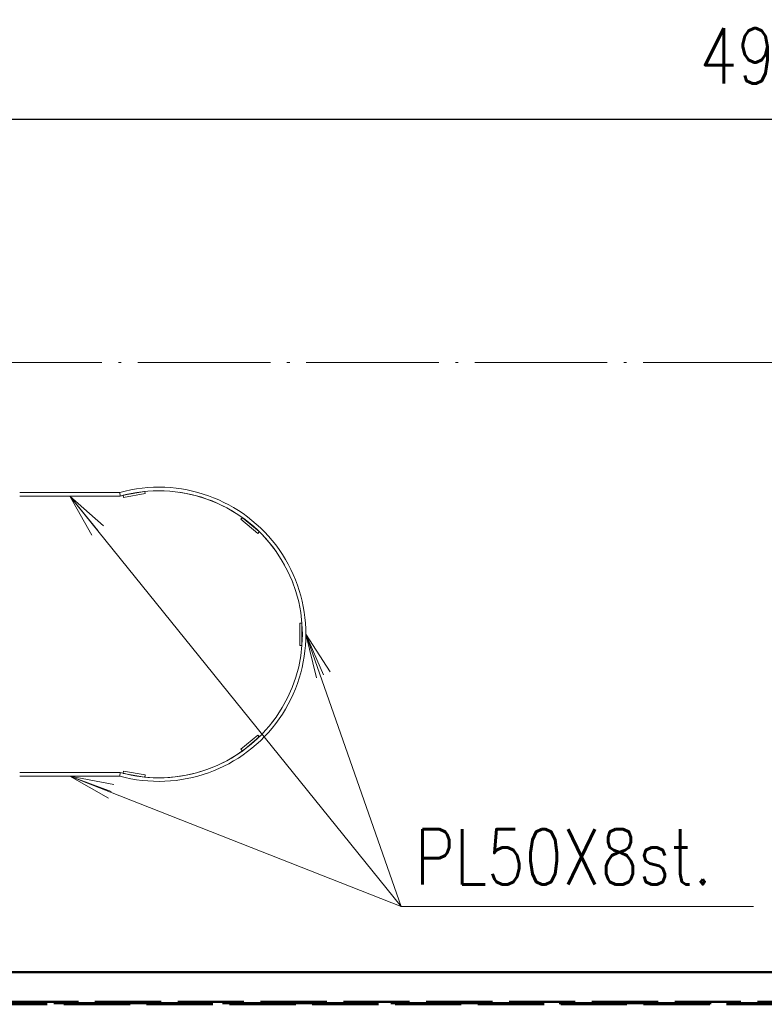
# Paper-space layout 'Layout1' of a CAD drawing. Extents: x -2 to 935, y -36 to 422.
# Tile 17 of 53: x 89 to 123, y 297 to 342. Entities that reach past the tile are written whole.
import ezdxf

# ---------------------------------------------------------------- set-up
doc = ezdxf.new("R2010")
doc.units = 0
for name, pattern in [('ACAD_ISO02W100', [15, 12, -3]), ('ACAD_ISO04W100', [30.5, 24, -3, 0.5, -3]), ('HP_01_CER_B', [8, 5, -1, 1, -1])]:
    doc.linetypes.add(name, pattern=pattern)
doc.layers.get('0').update_dxf_attribs({"linetype": 'CONTINUOUS'})
doc.layers.get('DEFPOINTS').update_dxf_attribs({"color": 132, "linetype": 'CONTINUOUS'})
for name, color, linetype, lineweight in [('SS_1.ET-HALA_TaO-JD-LAVKA-ZEBRIK_KOS', 9, 'CONTINUOUS', 13), ('SS_1.ET-HALA_TaO-RASTR', 7, 'HP_01_CER_B', 13), ('SS_2.ET-HALA_TaO-VESTAVBA_A1÷B2-VAZBA2', 51, 'CONTINUOUS', 50), ('SS_KOTY', 3, 'CONTINUOUS', 25), ('SS_STAV.OK-POPIS_PROFILU', 9, 'CONTINUOUS', 13)]:
    doc.layers.add(name, color=color, linetype=linetype, lineweight=lineweight)
doc.styles.add('ROMANS', font='romans.shx', dxfattribs={"width": 0.8})
doc.styles.add('romans.shx', font='romans.shx', dxfattribs={"height": 5})
doc.dimstyles.new('A-1_(2.5)_50AS', dxfattribs={"dimtxt": 2.5, "dimasz": 2, "dimexe": 1, "dimexo": 2, "dimgap": 0, "dimtad": 0, "dimdec": 1, "dimlfac": 50, "dimrnd": 1, "dimtxsty": 'ROMANS', "dimblk1": 'OBLIQUE', "dimblk2": 'OBLIQUE', "dimsah": 1, "dimcen": 2, "dimclrd": 256, "dimclre": 256, "dimclrt": 256, "dimadec": 1, "dimazin": 2, "dimtfac": 0.714286, "dimtdec": 1, "dimtmove": 0, "dimatfit": 3, "dimldrblk": 'OPEN', "dimfxl": 1, "dimtvp": 1.142857, "dimtfill": 1, "dimtolj": 1, "dimlwd": -1, "dimlwe": -1, "dimarcsym": 0})

# ---------------------------------------------------------------- blocks, each defined once
blk = doc.blocks.new('_Oblique')
at = {"color": 0, "linetype": 'ByBlock', "lineweight": -2}
blk.add_line((-0.5, -0.5), (0.5, 0.5), dxfattribs=at)
blk = doc.blocks.new('*D25')
at = {"layer": 'DEFPOINTS', "color": 0, "transparency": 16777216}
for p in [(172.739, 337.003), (73.539, 296.97, -9801.32), (172.739, 296.97, -9801.32)]:
    blk.add_point(p, dxfattribs=at)
at = {"layer": 'SS_KOTY', "transparency": 16777216}
for p, q in [((73.539, 298.97), (73.539, 338.003)), ((172.739, 298.97), (172.739, 338.003)), ((73.539, 337.003), (172.739, 337.003))]:
    blk.add_line(p, q, dxfattribs=at)
at = {"layer": 'SS_KOTY', "transparency": 16777216, "xscale": 2, "yscale": 2, "zscale": 2, "rotation": 180}
blk.add_blockref('_Oblique', (73.539, 337.003), dxfattribs=at)
at = {"layer": 'SS_KOTY', "transparency": 16777216, "xscale": 2, "yscale": 2, "zscale": 2}
blk.add_blockref('_Oblique', (172.739, 337.003), dxfattribs=at)
at = {"layer": 'SS_KOTY', "transparency": 16777216, "insert": (123.139, 339.86), "char_height": 2.5, "attachment_point": 5, "style": 'ROMANS', "bg_fill": 3, "box_fill_scale": 1.1, "bg_fill_color": 256, "bg_fill_true_color": 13158600, "bg_fill_transparency": 0}
blk.add_mtext('\\A1;4960', dxfattribs=at)
blk = doc.blocks.new('_OPEN')
at = {"color": 0, "linetype": 'ByBlock'}
for p, q in [((-1, 0.167), (0, 0)), ((0, 0), (-1, -0.167)), ((0, 0), (-1, 0))]:
    blk.add_line(p, q, dxfattribs=at)

psp = doc.layouts.get("Layout1")

# ---------------------------------------------------------------- dimensions: what is measured, and where the dimension line sits
at = {"layer": 'SS_KOTY'}
dim = psp.add_linear_dim(base=(172.7392, 337.0029), p1=(73.5392, 296.9703, -9801.32), p2=(172.7392, 296.9703, -9801.32), dimstyle='A-1_(2.5)_50AS', dxfattribs=at)
dim.commit()
dim.dimension.update_dxf_attribs({"geometry": '*D25', "text_midpoint": (123.1392, 339.86)})

# ---------------------------------------------------------------- next in the draw order: linework, layer by layer
at = {"layer": 'SS_1.ET-HALA_TaO-JD-LAVKA-ZEBRIK_KOS', "color": 5, "linetype": 'Continuous', "ltscale": 0.25}
for p, q in [((94.5911, 320.136), (93.6372, 319.9678)), ((94.6063, 320.1387), (94.5911, 320.136)), ((94.6065, 320.1376), (94.6063, 320.1387)), ((94.6237, 320.0402), (94.6065, 320.1376)), ((93.4673, 320.0903), (88.9392, 320.0903)), ((88.9392, 319.9303), (93.4891, 319.9303)), ((93.4674, 320.0903), (93.4892, 319.9303)), ((93.6372, 319.9678), (93.6215, 319.965)), ((93.6215, 319.965), (93.6217, 319.9638)), ((93.6217, 319.9638), (93.6389, 319.8665)), ((93.6389, 319.8665), (94.6237, 320.0402)), ((99.0209, 318.955), (98.9571, 318.879)), ((98.9571, 318.879), (99.7232, 318.2363)), ((99.0214, 318.9557), (99.0209, 318.955)), ((99.0307, 318.9478), (99.0214, 318.9557)), ((99.7767, 318.3219), (99.0307, 318.9478)), ((99.7232, 318.2363), (99.7867, 318.312)), ((99.7875, 318.3129), (99.7767, 318.3219)), ((99.7867, 318.312), (99.7875, 318.3129)), ((101.7192, 314.1703), (101.6192, 314.1703)), ((101.6192, 314.1703), (101.6192, 313.1703)), ((101.7192, 314.1703), (101.7192, 313.1703)), ((101.7192, 313.1703), (101.6192, 313.1703)), ((99.7232, 309.1043), (98.9571, 308.4615)), ((99.0214, 308.3849), (99.7841, 309.0249)), ((99.7872, 309.028), (99.7232, 309.1043)), ((99.7841, 309.0249), (99.7875, 309.0277)), ((99.7875, 309.0277), (99.7872, 309.028)), ((98.9571, 308.4615), (99.0214, 308.3849)), ((93.4891, 307.4103), (88.9392, 307.4103)), ((88.9392, 307.2503), (93.4673, 307.2503)), ((93.4892, 307.4103), (93.4674, 307.2503)), ((93.6217, 307.3763), (93.6215, 307.3756)), ((93.6215, 307.3756), (93.6332, 307.3735)), ((93.6389, 307.474), (93.6217, 307.3763)), ((93.6332, 307.3735), (94.5926, 307.2043)), ((94.6237, 307.3004), (93.6389, 307.474)), ((94.5926, 307.2043), (94.6063, 307.2019)), ((94.6063, 307.2019), (94.6065, 307.203)), ((94.6065, 307.203), (94.6237, 307.3004))]:
    psp.add_line(p, q, dxfattribs=at)
at = {"layer": 'SS_1.ET-HALA_TaO-JD-LAVKA-ZEBRIK_KOS', "color": 9, "linetype": 'ACAD_ISO02W100', "ltscale": 0.25}
for p, q in [((94.5911, 320.136), (94.6063, 320.1387)), ((94.6063, 320.1387), (94.6237, 320.0402)), ((93.6215, 319.965), (93.6372, 319.9678)), ((93.6389, 319.8665), (93.6215, 319.965)), ((99.0209, 318.955), (99.0214, 318.9557)), ((99.0214, 318.9557), (99.0307, 318.9478)), ((99.7875, 318.3129), (99.7232, 318.2363)), ((99.7767, 318.3219), (99.7875, 318.3129)), ((99.7232, 309.1043), (99.7875, 309.0277)), ((99.7875, 309.0277), (99.7841, 309.0249)), ((93.6215, 307.3756), (93.6217, 307.3763)), ((93.6332, 307.3735), (93.6215, 307.3756)), ((94.6063, 307.2019), (94.5926, 307.2043)), ((94.6237, 307.3004), (94.6063, 307.2019))]:
    psp.add_line(p, q, dxfattribs=at)
at = {"layer": 'SS_1.ET-HALA_TaO-JD-LAVKA-ZEBRIK_KOS', "color": 9, "linetype": 'ACAD_ISO04W100', "ltscale": 0.25}
for p, q in [((93.4892, 319.9303), (88.9392, 319.9303)), ((88.9392, 307.4103), (93.4892, 307.4103))]:
    psp.add_line(p, q, dxfattribs=at)
at = {"layer": 'SS_1.ET-HALA_TaO-JD-LAVKA-ZEBRIK_KOS', "color": 5, "linetype": 'Continuous', "ltscale": 0.25, "extrusion": (0, 0, -1)}
psp.add_arc((-95.2392, 313.6703), 6.5, 74.38146, 285.61854, dxfattribs=at)
at = {"layer": 'SS_1.ET-HALA_TaO-JD-LAVKA-ZEBRIK_KOS', "color": 5, "linetype": 'Continuous', "ltscale": 0.25}
psp.add_arc((95.2392, 313.6703), 6.66, 254.57138, 105.42862, dxfattribs=at)
at = {"layer": 'SS_1.ET-HALA_TaO-JD-LAVKA-ZEBRIK_KOS', "color": 9, "linetype": 'ACAD_ISO04W100', "ltscale": 0.25}
psp.add_arc((95.2392, 313.6703), 6.5, 254.38176, 105.61824, dxfattribs=at)
at = {"layer": 'SS_1.ET-HALA_TaO-RASTR', "linetype": 'ACAD_ISO04W100', "ltscale": 0.25}
psp.add_line((48.5392, 325.9703), (462.3422, 325.9703), dxfattribs=at)
at = {"layer": 'SS_2.ET-HALA_TaO-VESTAVBA_A1÷B2-VAZBA2', "color": 1, "linetype": 'Continuous', "ltscale": 0.25}
psp.add_line((171.3392, 298.3703), (74.9392, 298.3703), dxfattribs=at)
at = {"layer": 'SS_2.ET-HALA_TaO-VESTAVBA_A1÷B2-VAZBA2', "color": 7, "linetype": 'ACAD_ISO04W100', "ltscale": 0.25}
psp.add_line((172.7392, 296.9703), (73.5392, 296.9703), dxfattribs=at)
at = {"layer": 'SS_2.ET-HALA_TaO-VESTAVBA_A1÷B2-VAZBA2', "color": 3, "linetype": 'ACAD_ISO02W100', "ltscale": 0.25}
for p, q in [((73.5942, 297.0253), (172.6842, 297.0253)), ((172.6842, 296.9153), (73.5942, 296.9153))]:
    psp.add_line(p, q, dxfattribs=at)
at = {"layer": 'SS_STAV.OK-POPIS_PROFILU', "color": 0, "linetype": 'ByBlock'}
for p, q in [((92.2108, 318.1646), (91.2142, 319.9303)), ((91.2142, 319.9303), (92.7296, 318.5832)), ((91.2142, 319.9303), (92.4702, 318.3739)), ((102.3848, 311.7017), (101.8992, 313.6703)), ((101.8992, 313.6703), (102.997, 311.9657)), ((101.8992, 313.6703), (102.6909, 311.8337)), ((92.9643, 306.2455), (91.2033, 307.2503)), ((91.2033, 307.2503), (93.195, 306.8709)), ((91.2033, 307.2503), (93.0797, 306.5582))]:
    psp.add_line(p, q, dxfattribs=at)
at = {"layer": 'SS_STAV.OK-POPIS_PROFILU', "color": 9}
for points in [[(91.2142, 319.9303), (106.2125, 301.3454), (122.1649, 301.3454)], [(101.8992, 313.6703), (106.2125, 301.3454), (122.1649, 301.3454)], [(91.2033, 307.2503), (106.2125, 301.3454), (122.1649, 301.3454)]]:
    psp.add_lwpolyline(points, dxfattribs=at)

# ---------------------------------------------------------------- next in the draw order: texts
at = {"layer": 'SS_STAV.OK-POPIS_PROFILU', "color": 9, "style": 'romans.shx', "width": 0.8}
psp.add_text('PL50X8st.', height=2.5, dxfattribs=at).set_placement((106.8354, 302.3454))
psp.add_text('PL50X8st.', height=2.5, dxfattribs=at).set_placement((106.8354, 302.3454))
psp.add_text('PL50X8st.', height=2.5, dxfattribs=at).set_placement((106.8354, 302.3454))

doc.saveas('drawing.dxf')
